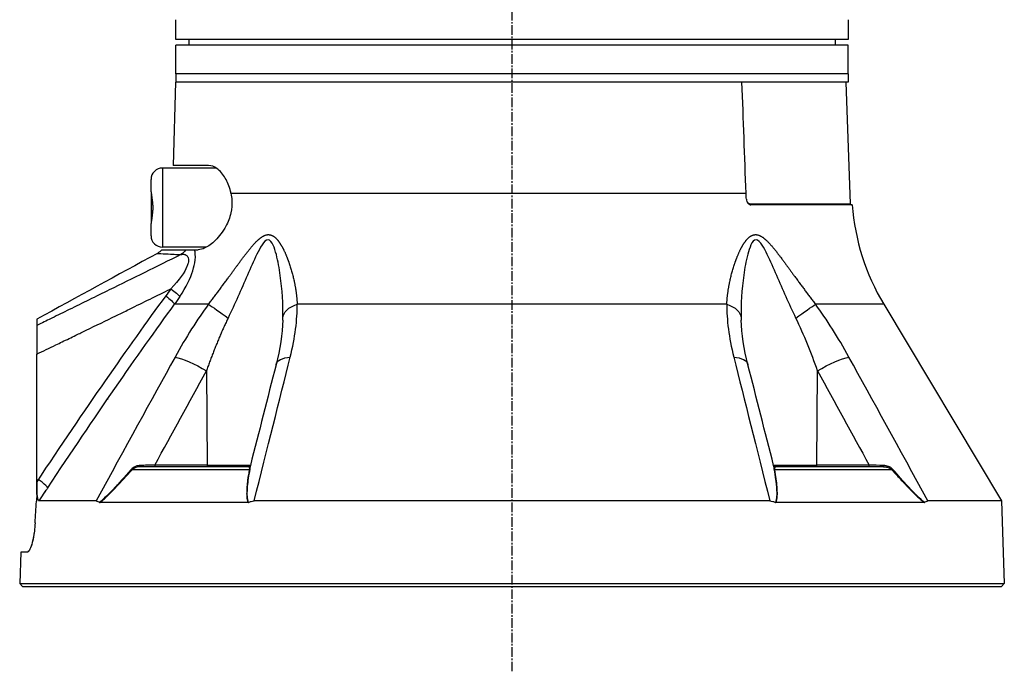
# Model space of a CAD drawing. Header units: millimetres. Extents: x 0 to 4378, y 0 to 2397.
# Tile 3 of 256: x 155 to 328, y 485 to 599. Entities that reach past the tile are written whole.
import ezdxf

# ---------------------------------------------------------------- set-up
doc = ezdxf.new("R2010")
doc.units = ezdxf.units.MM
doc.header["$LTSCALE"] = 0.2
doc.linetypes.add('CENTER2', pattern=[1.125, 0.75, -0.125, 0.125, -0.125])
doc.layers.add('02_Center Line', color=1, linetype='CENTER2')

# ---------------------------------------------------------------- blocks, each defined once
blk = doc.blocks.new('A$Ca70e54de')
for p, q in [((-58.99788131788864, 96.00000000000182), (-58.99788131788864, 99.00000000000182)), ((58.9978813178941, 99.00000000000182), (58.9978813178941, 96.00000000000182)), ((58.9978813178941, 96.00000000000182), (-58.99788131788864, 96.00000000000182)), ((-56.69526961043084, 96.00000000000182), (-56.71272467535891, 95.00000000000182)), ((56.69526961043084, 96.00000000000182), (56.71272467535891, 95.00000000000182)), ((59, 95.00000000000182), (-59, 95.00000000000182)), ((-59, 90.00000000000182), (-59, 95.00000000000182)), ((59, 90.00000000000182), (59, 95.00000000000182)), ((59, 90.00000000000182), (-59, 90.00000000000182)), ((-59, 90.00000000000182), (-59, 88.50000000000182)), ((59, 90.00000000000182), (-59, 90.00000000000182)), ((59, 90.00000000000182), (59, 88.50000000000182)), ((-59.0916507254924, 88.50000000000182), (-59.47396518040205, 73.90000000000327)), ((40.36738951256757, 88.50000000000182), (-59.0916507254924, 88.50000000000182)), ((59, 88.50000000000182), (40.36738951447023, 88.50000000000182)), ((58.62222269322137, 88.50000000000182), (59.36627882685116, 67.19302010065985)), ((-61.35757160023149, 73.45000000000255), (-61.35757160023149, 59.55000000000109)), ((-51.91498121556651, 73.45000000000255), (-61.35757160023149, 73.45000000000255)), ((-53.24380277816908, 73.90000000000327), (-59.47396518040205, 73.90000000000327)), ((-63.35757160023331, 69.29740700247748), (-63.35757160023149, 71.45000000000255)), ((-63.35757160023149, 69.29740700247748), (-63.35757160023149, 63.70259299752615)), ((-49.32365697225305, 69.01392758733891), (41.08654323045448, 69.01392758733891)), ((41.65980048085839, 67.19302010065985), (59.36627882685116, 67.19302010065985)), ((59.70549839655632, 67.00000000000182), (41.89512942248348, 67.00000000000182)), ((-63.35757160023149, 61.55000000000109), (-63.35757160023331, 63.70259299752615)), ((-61.4541282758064, 59.10000000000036), (-57.25031746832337, 59.10000000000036)), ((-53.63645483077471, 59.55000000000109), (-61.35757160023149, 59.55000000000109)), ((-57.25031746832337, 59.10000000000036), (-55.7311166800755, 59.10000000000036)), ((-55.73105290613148, 59.10000000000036), (-55.07557749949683, 59.10000000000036)), ((-53.26389373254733, 49.53608112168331), (-59.22319716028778, 49.53608112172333)), ((37.69948853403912, 49.53608112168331), (-37.69948853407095, 49.53608112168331)), ((65.25560367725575, 49.53608112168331), (53.26389373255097, 49.53608112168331)), ((65.25560367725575, 49.53608112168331), (85.9066057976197, 14.99258666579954)), ((-83.42887954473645, 18.35216030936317), (-83.42893088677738, 40.77397349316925)), ((-58.77755296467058, 40.18198255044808), (-58.77747274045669, 40.18210167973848)), ((58.52970070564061, 40.1226133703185), (58.52964765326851, 40.12271548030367)), ((-53.65089358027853, 37.81226609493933), (-53.48535664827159, 21.29312819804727)), ((53.48535664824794, 21.29312819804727), (53.65089358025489, 37.81226609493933)), ((-71.02883824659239, 32.84434505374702), (-71.02883824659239, 32.83492523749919)), ((-70.72883824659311, 33.28157056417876), (-70.72883824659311, 33.27211003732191)), ((-74.32644903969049, 28.00000000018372), (-74.32145529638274, 28.00000000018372)), ((-74.0288382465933, 28.43996850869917), (-74.0288382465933, 28.43230250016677)), ((-73.82883824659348, 28.73533918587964), (-73.82883824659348, 28.72749287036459)), ((-73.72883824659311, 28.88293441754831), (-73.72883824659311, 28.87500121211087)), ((-46.21265962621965, 21.00000000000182), (-65.2126522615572, 21.00000000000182)), ((-53.48536429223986, 21.29410963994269), (-62.68626785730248, 21.29214691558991)), ((-53.48534690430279, 21.29214691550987), (-45.90464387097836, 21.29214691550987)), ((45.90464387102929, 21.29214691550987), (53.48534690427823, 21.29214691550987)), ((65.21265226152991, 21.00000000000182), (46.21265962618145, 21.00000000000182)), ((62.6862678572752, 21.29214691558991), (53.4853642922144, 21.29410963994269)), ((-46.1154336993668, 20.46418141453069), (-66.68335319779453, 20.46418141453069)), ((66.68335319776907, 20.46418141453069), (46.11543369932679, 20.46418141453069)), ((-83.42887409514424, 16.09905492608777), (-83.42887954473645, 18.35216030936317)), ((-83.42887409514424, 16.09905492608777), (-83.35961085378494, 18.30291883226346)), ((-83.14998852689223, 18.76201752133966), (-83.35489165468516, 18.45290484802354)), ((-81.47883824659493, 17.32792990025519), (-81.47883824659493, 17.32799389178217)), ((-81.47883824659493, 17.28461005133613), (-81.47883824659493, 17.28475604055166)), ((-81.22883824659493, 17.66451155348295), (-81.22883824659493, 17.66458568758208)), ((-80.82883824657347, 18.26935042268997), (-80.82883824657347, 18.26957498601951)), ((-83.42887463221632, 16.27118341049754), (-83.46932631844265, 14.98415968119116)), ((-82.99481480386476, 14.9965000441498), (-81.73949372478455, 16.89132182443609)), ((71.22787999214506, 15.68254883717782), (71.22769782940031, 15.68289944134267)), ((-83.47016230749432, 14.88228261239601), (-83.46353557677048, 14.98373622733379)), ((-73.01517167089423, 14.99258666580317), (-82.99519300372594, 14.99258666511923)), ((-46.33548263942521, 14.69478612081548), (-72.35160561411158, 14.69478612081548)), ((45.26289462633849, 14.99258666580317), (-45.26289462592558, 14.9925866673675)), ((72.35160561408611, 14.69478612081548), (46.33548263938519, 14.69478612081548)), ((85.90660579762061, 14.99258666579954), (73.01517164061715, 14.99258666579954)), ((85.90660579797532, 14.99258666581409), (86.41270871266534, 0.4996954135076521)), ((-86.22109458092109, 5.986806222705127), (-86.41270871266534, 0.4996954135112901)), ((-86.41270871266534, 0.4996954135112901), (-85.93015846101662, 1.818989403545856e-12)), ((-86.41270871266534, 0.4996954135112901), (86.41270871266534, 0.4996954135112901)), ((-85.93015846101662, 1.818989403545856e-12), (85.93015846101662, -1.818989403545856e-12)), ((86.41270871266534, 0.4996954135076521), (85.93015846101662, -1.818989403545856e-12))]:
    blk.add_line(p, q)
for centre, radius, start, end in [((-61.35757160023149, 71.45000000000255), 2.000000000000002, 90, 180), ((59.56615699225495, 67.20000000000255), 0.2000000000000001, 182.000000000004, 270.0000000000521), ((99.5882044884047, 70.06100551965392), 40.00000000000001, 184.3888581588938, 210.8720833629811), ((-61.35757160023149, 61.55000000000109), 2.000000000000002, 180, 270), ((52.23737825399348, 55.72122140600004), 5.000000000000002, 161.232378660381, 161.2568348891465)]:
    blk.add_arc(centre, radius, start, end)
at = {"extrusion": (0, 0, -0.9999999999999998)}
for centre, major_axis, ratio, start_param, end_param in [((68.36710382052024, 70.0509255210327), (-1.432827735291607, 40.01783420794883), 0.6817646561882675, 4.684882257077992, 4.710885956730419), ((-36.56814741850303, 37.68138112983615), (-4.844711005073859, 1.236440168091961), 0.4687791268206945, 6.283170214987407, 7.23021526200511), ((-46.24614998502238, 20.65701769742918), (0.2951491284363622, -0.05373073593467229), 0.6605644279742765, 0.2582544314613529, 0.9958373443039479)]:
    blk.add_ellipse(centre, major_axis=major_axis, ratio=ratio, start_param=start_param, end_param=end_param, dxfattribs=at)
at = {"extrusion": (0, 0, -1)}
for centre, major_axis, ratio, start_param, end_param in [((41.80006334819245, 67.20000000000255), (6.671231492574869e-15, -0.2), 0.7017418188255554, 0.5217441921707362, 1.53588974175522), ((45.36529501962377, 55.72122140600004), (7.298849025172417e-14, 5.000000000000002), 0.8684450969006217, 6.138405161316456, 6.138502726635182), ((-59.52340639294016, 60.85018029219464), (0.03806951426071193, 2.999758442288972), 0.9340632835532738, 2.181850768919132, 2.597153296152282), ((-60.68663713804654, 52.30560269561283), (2.480235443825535, -1.687729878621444), 0.1308235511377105, 4.948035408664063, 5.895303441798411), ((-61.56010725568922, 51.07545045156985), (2.411352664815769, -1.784762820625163), 0.1400622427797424, 4.942659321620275, 5.910605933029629), ((-98.75264978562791, 66.20846790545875), (-45.75208855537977, -9.383181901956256), 0.7959866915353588, 3.813983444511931, 3.853066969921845), ((-49.76096085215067, 46.97046557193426), (-4.053536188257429, 2.927258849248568), 0.01176237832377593, 0.5188713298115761, 1.542361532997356), ((-35.22015836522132, 46.97046557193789), (-4.999473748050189, 0.07254131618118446), 0.5854112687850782, 0.0199408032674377, 1.043431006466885), ((49.76096085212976, 46.97046557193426), (4.053536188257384, 2.92725884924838), 0.01176237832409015, 4.740823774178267, 5.764313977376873), ((-58.24738666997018, 106.6960910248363), (-169.1336206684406, -92.68933907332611), 0.2220571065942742, 4.97588645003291, 4.981824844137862), ((-55.56365506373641, 37.6813815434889), (4.38530399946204, -2.401896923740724), 0.218433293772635, 3.646285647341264, 5.041230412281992), ((55.563654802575, 37.68138112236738), (4.385304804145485, 2.401897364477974), 0.2184332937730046, 4.383547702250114, 5.77849216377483), ((-36.56814741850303, 37.68138112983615), (-4.844711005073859, 1.236440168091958), 0.4687791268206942, 6.282298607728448, 6.283170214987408), ((-65.21265227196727, 21.29999306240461), (-3.088830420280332e-11, -0.299993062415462), 0.003767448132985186, 8.653723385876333e-06, 1.323476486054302), ((-62.57150254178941, 21.30000000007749), (-2.391151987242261e-13, -0.3000000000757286), 0.3826834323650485, 0, 1.544615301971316), ((-53.37058112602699, 21.30000000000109), (-1.006275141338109e-16, -0.30000000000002), 0.3826834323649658, 0, 1.547888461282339), ((-46.21265962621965, 21.30000000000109), (1.756502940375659e-14, -0.2999999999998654), 0.9999929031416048, 4.959733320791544, 6.283185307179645), ((46.21265962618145, 21.30000000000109), (0.07344946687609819, -0.2908695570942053), 0.9999937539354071, 0.2473443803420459, 1.570796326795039), ((53.37058112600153, 21.30000000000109), (-3.343069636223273e-16, -0.3), 0.382683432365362, 4.73529684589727, 6.283185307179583), ((62.57150254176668, 21.30000000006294), (-4.281218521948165e-12, -0.3000000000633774), 0.3826834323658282, 4.73857000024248, 6.283185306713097), ((65.2126522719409, 21.29999306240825), (3.072389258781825e-11, -0.2999930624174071), 0.003767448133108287, 4.959708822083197, 6.283176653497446), ((-66.87237018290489, 20.65701769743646), (0.2236197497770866, -0.1999855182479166), 0.1344646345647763, 0.4552805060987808, 1.192863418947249), ((46.24614998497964, 20.65701769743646), (-0.2951491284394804, -0.05373073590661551), 0.6605644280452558, 5.287347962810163, 6.024930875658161), ((66.87237018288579, 20.65701769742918), (0.2236197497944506, 0.1999855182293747), 0.1344646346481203, 1.94872923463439, 2.686312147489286), ((-84.2223414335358, 18.43069115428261), (-2.500948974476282, 1.656880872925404), 0.1278304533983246, 1.807960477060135, 1.837343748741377), ((-80.91902415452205, 25.69485954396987), (1.77405486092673, 11.65337647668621), 0.1452992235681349, 4.003320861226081, 4.019878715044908), ((-70.32023226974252, 35.6927524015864), (-166.0234753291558, -250.6170606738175), 0.002880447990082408, 4.783917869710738, 4.785571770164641), ((1075.350872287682, -700.4975617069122), (-1234.455022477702, -656.3476469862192), 0.9653511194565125, 1.057223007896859, 1.058864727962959), ((-4.550487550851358, 149.4239640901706), (79.8491725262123, 134.1595571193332), 0.1101017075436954, 3.086416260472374, 3.086718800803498), ((-1.662825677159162, -89.56889201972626), (-11.91721721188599, -378.219669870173), 0.2321113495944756, 1.843580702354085, 1.84359146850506)]:
    blk.add_ellipse(centre, major_axis=major_axis, ratio=ratio, start_param=start_param, end_param=end_param, dxfattribs=at)
at = {"extrusion": (0, 0, -0.9999999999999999)}
for centre, major_axis, ratio, start_param, end_param in [((35.2201583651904, 46.97046557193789), (4.999473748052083, 0.07254131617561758), 0.585411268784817, 5.239754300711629, 6.26324450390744), ((36.56814741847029, 37.68138112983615), (4.844711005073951, 1.236440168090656), 0.4687791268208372, 5.336155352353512, 6.283200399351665), ((36.56814741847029, 37.68138112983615), (4.844711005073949, 1.236440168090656), 0.4687791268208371, 1.509217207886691e-05, 0.0008866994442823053)]:
    blk.add_ellipse(centre, major_axis=major_axis, ratio=ratio, start_param=start_param, end_param=end_param, dxfattribs=at)
at = {"extrusion": (0, 0, -0.9999999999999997)}
blk.add_ellipse((67.61278340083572, 21.52021608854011), major_axis=(-14.7072059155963, 0.2925131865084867), ratio=0.02351572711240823, start_param=4.87577315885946, end_param=5.053497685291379, dxfattribs=at)
for points, knots in [([(-58.99788131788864, 99.00000000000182), (-58.99788131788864, 99.0559607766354), (-58.99796531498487, 99.11269328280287), (-58.99811344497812, 99.16549944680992), (-58.99826157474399, 99.21830553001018), (-58.99847675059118, 99.26864172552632), (-58.99870808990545, 99.31234000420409), (-58.99893943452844, 99.35603928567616), (-58.99919149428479, 99.39430562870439), (-58.99940466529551, 99.42397035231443), (-58.9996178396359, 99.45363553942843), (-58.999796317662, 99.47553683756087), (-58.99989822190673, 99.48784235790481), (-58.99996471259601, 99.49587148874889), (-58.99999999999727, 99.49998670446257), (-58.99999999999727, 99.4999999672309), (-58.99999999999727, 99.4999999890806), (-58.99999999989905, 99.49999999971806), (-58.99999999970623, 99.49999999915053)], [0, 0, 0, 0, 0.107467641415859, 0.107467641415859, 0.107467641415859, 0.21493511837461, 0.21493511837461, 0.21493511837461, 0.322405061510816, 0.322405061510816, 0.322405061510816, 0.42987668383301, 0.42987668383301, 0.42987668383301, 0.499999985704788, 0.499999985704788, 0.499999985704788, 0.5001154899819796, 0.5001154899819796, 0.5001154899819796, 0.5001154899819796]), ([(58.99999999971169, 99.49999999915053), (58.9999998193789, 99.49999947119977), (58.99991584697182, 99.49031855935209), (58.99976788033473, 99.47181557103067), (58.99961975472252, 99.45329270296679), (58.99940458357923, 99.42539766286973), (58.9991732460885, 99.39044042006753), (58.99894190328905, 99.3554823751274), (58.99868984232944, 99.31249762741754), (58.99847666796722, 99.26504554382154), (58.99826349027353, 99.21759271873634), (58.99808500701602, 99.16436799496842), (58.99798309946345, 99.10958938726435), (58.99791660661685, 99.0738473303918), (58.9978813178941, 99.03681389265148), (58.9978813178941, 99.00000000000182)], [0.5001154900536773, 0.5001154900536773, 0.5001154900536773, 0.5001154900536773, 0.607467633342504, 0.607467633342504, 0.607467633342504, 0.714935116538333, 0.714935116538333, 0.714935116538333, 0.82240506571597, 0.82240506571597, 0.82240506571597, 0.929876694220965, 0.929876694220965, 0.929876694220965, 1, 1, 1, 1]), ([(-49.32365697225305, 69.01392758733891), (-49.35010379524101, 69.13707195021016), (-49.37839029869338, 69.25902800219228), (-49.63051690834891, 70.25470446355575), (-49.96306931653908, 71.03755899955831), (-50.7319284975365, 72.3590981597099), (-51.23694116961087, 72.95038489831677), (-52.26148245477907, 73.71483853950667), (-52.77922288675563, 73.89945831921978), (-53.24380277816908, 73.90000000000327)], [-4.497581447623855, -4.497581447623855, -4.497581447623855, -4.497581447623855, -4.459504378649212, -4.459504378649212, -4.182134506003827, -4.182134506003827, -3.861141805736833, -3.861141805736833, -3.549738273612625, -3.549738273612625, -3.549738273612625, -3.549738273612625]), ([(-63.35757160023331, 69.29740700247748), (-63.35777990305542, 69.18466142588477), (-63.33468480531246, 69.02710643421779), (-63.26182115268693, 68.58216630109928), (-63.20690945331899, 68.27590067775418), (-63.12226401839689, 67.64561385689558), (-63.09037201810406, 67.3380993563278), (-63.06134968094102, 66.78765884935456), (-63.05711890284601, 66.55331768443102), (-63.06634963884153, 66.05495588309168), (-63.08218269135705, 65.79474756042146), (-63.14181514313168, 65.16395194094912), (-63.19531963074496, 64.81378187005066), (-63.28876560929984, 64.2492463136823), (-63.32899055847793, 64.02713964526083), (-63.35388732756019, 63.79963464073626), (-63.35766524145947, 63.74748671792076), (-63.35757160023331, 63.70259299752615)], [1.226866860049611, 1.226866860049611, 1.226866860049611, 1.226866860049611, 1.323507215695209, 1.323507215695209, 1.445860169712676, 1.445860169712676, 1.546240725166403, 1.546240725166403, 1.61872455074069, 1.61872455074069, 1.70080073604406, 1.70080073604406, 1.826043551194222, 1.826043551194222, 1.937058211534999, 1.937058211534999, 1.976178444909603, 1.976178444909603, 1.976178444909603, 1.976178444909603]), ([(-49.32365697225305, 69.01392758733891), (-49.2389754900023, 68.61669793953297), (-49.18310130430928, 68.20321364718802), (-49.12416466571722, 67.04709471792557), (-49.18887330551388, 66.3146367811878), (-49.53626394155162, 64.73859887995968), (-49.85034171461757, 63.94050955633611), (-50.74069017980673, 62.27107397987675), (-51.38418572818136, 61.43557622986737), (-52.67367566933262, 60.16070781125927), (-53.30940870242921, 59.69763256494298), (-54.3192653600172, 59.21085132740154), (-54.71924167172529, 59.09997913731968), (-55.07557749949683, 59.10000000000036)], [-3.945015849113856, -3.945015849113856, -3.945015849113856, -3.945015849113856, -3.812381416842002, -3.812381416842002, -3.585477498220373, -3.585477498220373, -3.313626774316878, -3.313626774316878, -2.951008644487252, -2.951008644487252, -2.619444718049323, -2.619444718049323, -2.379641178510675, -2.379641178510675, -2.379641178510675, -2.379641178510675]), ([(41.1340869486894, 67.97382305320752), (41.14108397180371, 67.8457028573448), (41.16627396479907, 67.71937261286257), (41.25129990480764, 67.48054995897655), (41.31130787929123, 67.37094407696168), (41.45029585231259, 67.19650139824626), (41.52575273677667, 67.12976628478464), (41.67208069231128, 67.04409183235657), (41.74017987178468, 67.01882177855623), (41.83773655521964, 67.00241758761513), (41.86651419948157, 66.99999988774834), (41.89512942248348, 67.00000000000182)], [0.03964738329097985, 0.03964738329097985, 0.03964738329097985, 0.03964738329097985, 0.0781729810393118, 0.0781729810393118, 0.1178623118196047, 0.1178623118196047, 0.1537190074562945, 0.1537190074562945, 0.1825701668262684, 0.1825701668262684, 0.1946468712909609, 0.1946468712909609, 0.1946468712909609, 0.1946468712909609]), ([(-40.21779140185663, 47.1013503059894), (-40.17206216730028, 49.57898896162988), (-40.32645713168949, 52.09386931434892), (-40.84073780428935, 55.82628754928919), (-41.05679069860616, 57.06824092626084), (-41.51915879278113, 58.83909390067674), (-41.69741498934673, 59.42105135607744), (-42.15441046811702, 60.41320603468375), (-42.45009118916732, 60.84085682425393), (-43.18516658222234, 60.85548204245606), (-43.55839742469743, 60.4349658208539), (-44.20349555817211, 59.45857231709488), (-44.4964164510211, 58.88973995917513), (-45.36066876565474, 57.11547964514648), (-45.89887805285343, 55.86755224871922), (-47.53784725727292, 52.1180901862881), (-48.65384611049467, 49.58603525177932), (-49.84178917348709, 47.1013503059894)], [0, 0, 0, 0, 0.25, 0.25, 0.375, 0.375, 0.4375, 0.4375, 0.5, 0.5, 0.5625, 0.5625, 0.624999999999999, 0.624999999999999, 0.749999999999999, 0.749999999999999, 1, 1, 1, 1]), ([(49.84178917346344, 47.1013503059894), (48.65721498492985, 49.57898896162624), (47.54835883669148, 52.09386931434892), (45.91695283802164, 55.82628754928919), (45.38127296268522, 57.06824092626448), (44.52221485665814, 58.83909390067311), (44.22443260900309, 59.42105135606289), (43.57640142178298, 60.41320603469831), (43.20618609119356, 60.84085682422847), (42.46854294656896, 60.85548204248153), (42.16849955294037, 60.43496582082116), (41.71086886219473, 59.45857231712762), (41.53420056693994, 58.88973995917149), (41.0657066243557, 57.11547964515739), (40.84745103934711, 55.8675522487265), (40.3277827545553, 52.11809018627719), (40.17193211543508, 49.58603525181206), (40.21779140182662, 47.1013503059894)], [0, 0, 0, 0, 0.250000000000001, 0.250000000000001, 0.375000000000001, 0.375000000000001, 0.437500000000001, 0.437500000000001, 0.500000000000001, 0.500000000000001, 0.562500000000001, 0.562500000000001, 0.625, 0.625, 0.750000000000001, 0.750000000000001, 1, 1, 1, 1]), ([(-58.30714185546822, 50.86597543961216), (-57.17154412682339, 52.58715699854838), (-56.4387502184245, 54.12685932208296), (-56.0204089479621, 55.42788766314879), (-55.81123831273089, 56.07840183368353), (-55.67390703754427, 56.62446165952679), (-55.60569862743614, 57.31789116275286), (-55.53749021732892, 58.01132066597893), (-55.58795135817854, 58.64659572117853), (-55.73105294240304, 59.10000000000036)], [0, 0, 0, 0, 0.5, 0.5, 0.5, 0.75, 0.75, 0.75, 1, 1, 1, 1]), ([(-58.10472569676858, 58.26571478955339), (-62.40498413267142, 56.13283995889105), (-66.59834659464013, 54.06057669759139), (-70.68311162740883, 52.05000818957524), (-73.0623685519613, 50.87891046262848), (-75.4047848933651, 49.72874357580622), (-77.7100183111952, 48.59971959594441), (-78.73617733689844, 48.09714222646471), (-79.75496819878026, 47.59875376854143), (-80.76636126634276, 47.10457249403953), (-80.91984649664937, 47.02957739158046), (-81.07317028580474, 46.95462506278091), (-81.2263419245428, 46.87963488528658), (-81.62809018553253, 46.68294590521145), (-82.02851364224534, 46.48820591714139), (-82.42782516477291, 46.29331563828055)], [0, 0, 0, 0, 0.5039546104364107, 0.5039546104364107, 0.5039546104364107, 0.7974935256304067, 0.7974935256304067, 0.7974935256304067, 0.9281603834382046, 0.9281603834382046, 0.9281603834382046, 0.9479898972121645, 0.9479898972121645, 0.9479898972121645, 1, 1, 1, 1]), ([(-62.24514397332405, 58.47133172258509), (-62.24426314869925, 58.47181501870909), (-61.89677616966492, 58.44852699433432), (-61.21213423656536, 58.40880540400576), (-60.87763127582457, 58.38939819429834), (-60.46421544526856, 58.36499954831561), (-59.96754446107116, 58.33766815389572), (-59.95625959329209, 58.3370471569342), (-59.94492971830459, 58.33642466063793), (-59.93355498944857, 58.33580074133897), (-59.55226635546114, 58.3148865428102), (-59.11543962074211, 58.28765212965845), (-58.62933873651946, 58.2768342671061)], [0.5000316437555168, 0.5000316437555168, 0.5000316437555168, 0.5000316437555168, 0.7671377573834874, 0.7671377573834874, 0.7671377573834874, 0.8976406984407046, 0.8976406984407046, 0.8976406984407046, 0.9006058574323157, 0.9006058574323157, 0.9006058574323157, 1, 1, 1, 1]), ([(-58.10472569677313, 58.26571478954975), (-57.9798192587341, 58.29010919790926), (-57.86517972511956, 58.30183761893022), (-57.65820162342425, 58.3049115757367), (-57.59058088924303, 58.30133267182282), (-57.27600137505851, 58.23689834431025), (-57.12659246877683, 58.15575161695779), (-56.84951246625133, 57.80342198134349), (-56.78167470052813, 57.55384216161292), (-56.79417299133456, 57.09152009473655), (-56.81742807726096, 56.92277821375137), (-56.88223459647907, 56.65042508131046), (-56.90882508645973, 56.55643208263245), (-56.97220394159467, 56.36244968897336), (-57.02567830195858, 56.22162113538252), (-57.45597740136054, 55.16844764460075), (-58.38229741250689, 53.81745578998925), (-59.8928800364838, 52.22707185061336)], [0, 0, 0, 0, 0.0624999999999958, 0.0624999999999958, 0.124999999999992, 0.124999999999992, 0.249999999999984, 0.249999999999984, 0.374999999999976, 0.374999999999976, 0.437499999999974, 0.437499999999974, 0.468749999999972, 0.468749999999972, 0.499999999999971, 0.499999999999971, 1, 1, 1, 1]), ([(-83.42889715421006, 40.77397225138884), (-82.3116441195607, 41.31245749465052), (-81.19410259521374, 41.8502771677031), (-80.07700785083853, 42.38911604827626), (-79.69816109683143, 42.57185557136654), (-79.31936022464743, 42.75469749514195), (-78.94060555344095, 42.93764105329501), (-78.14692762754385, 43.32099807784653), (-77.3534443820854, 43.70479092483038), (-76.56014569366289, 44.08899539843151), (-75.95572867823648, 44.38172211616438), (-75.35141879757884, 44.67468778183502), (-74.74721249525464, 44.96788342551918), (-73.00848410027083, 45.81161443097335), (-71.27060736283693, 46.65724520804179), (-69.53349871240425, 47.50457371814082), (-68.87620061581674, 47.82519120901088), (-68.219011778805, 48.14605059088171), (-67.56192893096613, 48.46714410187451), (-65.16827737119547, 49.63683828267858), (-62.77602172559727, 50.80962300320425), (-60.38498407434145, 51.98507995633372), (-60.22095147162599, 52.06571995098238), (-60.05692451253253, 52.14637260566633), (-59.89294017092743, 52.22704226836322)], [0, 0, 0, 0, 0.1421652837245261, 0.1421652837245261, 0.1421652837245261, 0.190378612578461, 0.190378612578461, 0.190378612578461, 0.2914093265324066, 0.2914093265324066, 0.2914093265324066, 0.368384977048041, 0.368384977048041, 0.368384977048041, 0.5898983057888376, 0.5898983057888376, 0.5898983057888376, 0.673715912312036, 0.673715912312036, 0.673715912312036, 0.979050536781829, 0.979050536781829, 0.979050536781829, 0.9999974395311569, 0.9999974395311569, 0.9999974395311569, 0.9999974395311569]), ([(-83.42889948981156, 46.90031270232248), (-83.42889951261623, 46.90031268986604), (-83.42889953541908, 46.90031165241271), (-83.42889955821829, 46.90030959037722), (-83.42890267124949, 46.90002804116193), (-83.4289057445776, 46.88063340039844), (-83.42890877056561, 46.84328919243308), (-83.42891181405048, 46.80572905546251), (-83.42891480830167, 46.75001255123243), (-83.42891776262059, 46.67749663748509), (-83.42891779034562, 46.67681612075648), (-83.42891781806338, 46.67613412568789), (-83.42891784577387, 46.67545065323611), (-83.42892076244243, 46.60351259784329), (-83.42892361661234, 46.50636677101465), (-83.42892648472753, 46.41498937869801), (-83.42892654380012, 46.41310733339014), (-83.4289266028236, 46.411228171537), (-83.42892666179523, 46.40935213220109), (-83.42892949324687, 46.3192769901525), (-83.42893228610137, 46.20948323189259), (-83.42893436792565, 45.8210294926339)], [0.499087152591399, 0.499087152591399, 0.499087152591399, 0.499087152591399, 0.5, 0.5, 0.5, 0.6246396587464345, 0.6246396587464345, 0.6246396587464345, 0.75, 0.75, 0.75, 0.7511764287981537, 0.7511764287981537, 0.7511764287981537, 0.875, 0.875, 0.875, 0.877550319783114, 0.877550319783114, 0.877550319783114, 1, 1, 1, 1]), ([(-83.42893436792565, 45.82102949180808), (-83.42893520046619, 45.66559109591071), (-83.42893575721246, 45.41733119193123), (-83.42893631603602, 44.77031784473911), (-83.42893629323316, 44.36192014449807), (-83.42893560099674, 43.44018444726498), (-83.42893495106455, 42.93084888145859), (-83.42893322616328, 41.87742706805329), (-83.4289321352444, 41.3229716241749), (-83.42889715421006, 40.77397225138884)], [-0.6621411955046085, -0.6621411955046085, -0.6621411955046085, -0.6621411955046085, -0.500004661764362, -0.500004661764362, -0.330185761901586, -0.330185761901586, -0.1648010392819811, -0.1648010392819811, -7.303728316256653e-06, -7.303728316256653e-06, -7.303728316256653e-06, -7.303728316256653e-06]), ([(-65.21374811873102, 21.22655100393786), (-65.51414538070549, 21.21941077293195), (-65.76293809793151, 21.17579341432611), (-66.07475576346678, 21.05349668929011), (-66.38657342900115, 20.93119996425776), (-66.63301649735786, 20.76373177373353), (-66.81484775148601, 20.55527606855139)], [0, 0, 0, 0, 0.5, 0.5, 0.5, 1, 1, 1, 1]), ([(-62.68626823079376, 21.2921469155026), (-62.80536151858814, 21.28878362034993), (-62.96461826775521, 21.283883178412), (-63.37402608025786, 21.27254198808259), (-63.65932846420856, 21.26535034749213), (-64.45847859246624, 21.24449980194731), (-64.89771297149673, 21.23406756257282), (-65.21374811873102, 21.22655100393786)], [0, 0, 0, 0, 0.249999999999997, 0.249999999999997, 0.499999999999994, 0.499999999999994, 0.9999999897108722, 0.9999999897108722, 0.9999999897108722, 0.9999999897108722]), ([(-46.21265962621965, 21.00000000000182), (-46.21163934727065, 21.00000000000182), (-46.18730065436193, 20.99241500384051), (-46.16970848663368, 20.9654997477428), (-46.16091240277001, 20.95204211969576), (-46.15302286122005, 20.93614381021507), (-46.14626920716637, 20.920105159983), (-46.13951555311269, 20.90406650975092), (-46.13688644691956, 20.89842185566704), (-46.12978470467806, 20.87331246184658), (-46.10137773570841, 20.77287488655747), (-46.09574509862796, 20.62295855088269), (-46.1154336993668, 20.46418141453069)], [0, 0, 0, 0, 0.250000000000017, 0.250000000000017, 0.250000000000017, 0.375000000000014, 0.375000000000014, 0.375000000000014, 0.500000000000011, 0.500000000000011, 0.500000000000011, 1, 1, 1, 1]), ([(-45.96985338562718, 20.55527606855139), (-45.93111392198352, 20.76284622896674), (-45.9185848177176, 20.94457891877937), (-45.91747518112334, 21.05230878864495), (-45.91638779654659, 21.15787830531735), (-45.92441206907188, 21.21696887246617), (-45.92195599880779, 21.22605598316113)], [0, 0, 0, 0, 0.5, 0.5, 0.5, 0.9899732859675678, 0.9899732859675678, 0.9899732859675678, 0.9899732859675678]), ([(45.92195585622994, 21.22607290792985), (45.92438150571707, 21.2176151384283), (45.91611459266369, 21.17332114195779), (45.91727051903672, 21.05349668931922), (45.91845029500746, 20.93119996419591), (45.93094864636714, 20.76373177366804), (45.96985338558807, 20.55527606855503)], [0.0101076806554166, 0.0101076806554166, 0.0101076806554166, 0.0101076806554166, 0.5, 0.5, 0.5, 1, 1, 1, 1]), ([(65.21265228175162, 21.00000000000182), (65.22473189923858, 21.00000000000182), (65.47494140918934, 20.99241500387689), (65.63921300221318, 20.96549974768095), (65.72134879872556, 20.95204211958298), (65.7935190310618, 20.936143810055), (65.8559054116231, 20.92010515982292), (65.9182917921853, 20.90406650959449), (65.93967929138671, 20.89842185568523), (66.01414535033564, 20.87331246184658), (66.31200958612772, 20.77287488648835), (66.53498361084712, 20.62295855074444), (66.68335319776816, 20.46418141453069)], [0, 0, 0, 0, 0.250000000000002, 0.250000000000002, 0.250000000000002, 0.375000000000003, 0.375000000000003, 0.375000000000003, 0.500000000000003, 0.500000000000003, 0.500000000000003, 1, 1, 1, 1]), ([(66.81484775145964, 20.55527606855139), (66.63378892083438, 20.76284622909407), (66.35142247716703, 20.94457891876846), (66.07823244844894, 21.05230878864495), (65.80504241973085, 21.16003865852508), (65.51595243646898, 21.21936784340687), (65.21374811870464, 21.22655100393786)], [0, 0, 0, 0, 0.5, 0.5, 0.5, 1, 1, 1, 1]), ([(-66.81484775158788, 20.55527606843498), (-67.36543423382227, 19.92406830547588), (-67.89389006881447, 19.32734981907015), (-68.40095011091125, 18.76592805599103), (-68.65448013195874, 18.48521717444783), (-68.90265294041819, 18.21334998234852), (-69.14539227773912, 17.9504133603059), (-69.2701894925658, 17.81523231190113), (-69.40409780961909, 17.67101108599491), (-69.53749700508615, 17.52790569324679), (-69.66356860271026, 17.39266105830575), (-69.78930533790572, 17.25830189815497), (-69.9063374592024, 17.13345860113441), (-70.3002842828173, 16.71321824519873), (-70.61139895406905, 16.38398536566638), (-70.94811710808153, 16.04769096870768), (-71.02315048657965, 15.9727520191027), (-71.09944521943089, 15.89734363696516), (-71.17826424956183, 15.82054901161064), (-71.61078984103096, 15.3991324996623), (-72.0212026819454, 15.03152935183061), (-72.40163089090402, 14.71445221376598)], [0, 0, 0, 0, 0.25, 0.25, 0.25, 0.375, 0.375, 0.375, 0.4392650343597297, 0.4392650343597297, 0.4392650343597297, 0.5, 0.5, 0.5, 0.7044425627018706, 0.7044425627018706, 0.7044425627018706, 0.75, 0.75, 0.75, 0.9999999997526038, 0.9999999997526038, 0.9999999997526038, 0.9999999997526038]), ([(-72.35160624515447, 14.69478796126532), (-72.14224867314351, 14.8646131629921), (-71.92717301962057, 15.04757667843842), (-71.70656828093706, 15.24372731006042), (-71.59626578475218, 15.34180273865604), (-71.48458413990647, 15.44317851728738), (-71.37152156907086, 15.54783719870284), (-71.25845899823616, 15.65249588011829), (-71.11526642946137, 15.7880913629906), (-71.02817569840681, 15.87163857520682), (-70.98705311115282, 15.91108798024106), (-70.94472987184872, 15.95194654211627), (-70.90120410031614, 15.99418742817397), (-70.7603693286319, 16.13086474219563), (-70.60700834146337, 16.28249907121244), (-70.4412241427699, 16.44884986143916), (-70.22420341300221, 16.66661229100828), (-69.96003807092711, 16.93654669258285), (-69.72647083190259, 17.17831982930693), (-69.6372292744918, 17.27069670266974), (-69.54727331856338, 17.36425685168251), (-69.45662212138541, 17.45893192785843), (-68.59824685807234, 18.3554092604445), (-67.67234455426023, 19.35759727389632), (-66.68335319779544, 20.46418141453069)], [1.43745142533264e-07, 1.43745142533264e-07, 1.43745142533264e-07, 1.43745142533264e-07, 0.125, 0.125, 0.125, 0.1875, 0.1875, 0.1875, 0.25, 0.25, 0.25, 0.2795113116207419, 0.2795113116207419, 0.2795113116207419, 0.375, 0.375, 0.375, 0.5, 0.5, 0.5, 0.547760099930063, 0.547760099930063, 0.547760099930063, 1, 1, 1, 1]), ([(-46.1154336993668, 20.46418141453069), (-46.23259495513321, 19.82353769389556), (-46.32705237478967, 19.21942938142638), (-46.39930343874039, 18.65178264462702), (-46.43542897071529, 18.36795927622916), (-46.46600435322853, 18.09325299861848), (-46.49110771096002, 17.82767472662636), (-46.50292147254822, 17.70269230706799), (-46.51352283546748, 17.57972223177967), (-46.52292281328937, 17.45879453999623), (-46.5235099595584, 17.45124109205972), (-46.52409241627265, 17.44369524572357), (-46.52467013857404, 17.43615704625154), (-46.53449696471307, 17.30793527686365), (-46.54166249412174, 17.20462982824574), (-46.55008769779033, 17.05834619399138), (-46.57418899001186, 16.63988454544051), (-46.57952452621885, 16.29377229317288), (-46.56727959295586, 15.99477392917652), (-46.56240244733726, 15.87568315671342), (-46.55534206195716, 15.76369021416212), (-46.54520370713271, 15.65758128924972), (-46.52740746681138, 15.47132425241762), (-46.50849661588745, 15.33400732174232), (-46.47545454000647, 15.17646198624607), (-46.44241250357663, 15.01891683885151), (-46.39587694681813, 14.85835618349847), (-46.33548351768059, 14.69478796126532)], [0, 0, 0, 0, 0.250000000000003, 0.250000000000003, 0.250000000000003, 0.375000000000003, 0.375000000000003, 0.375000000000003, 0.4338256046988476, 0.4338256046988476, 0.4338256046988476, 0.437500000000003, 0.437500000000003, 0.437500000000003, 0.500000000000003, 0.500000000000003, 0.500000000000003, 0.6787886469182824, 0.6787886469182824, 0.6787886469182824, 0.750000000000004, 0.750000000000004, 0.750000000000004, 0.875000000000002, 0.875000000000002, 0.875000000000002, 0.9999998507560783, 0.9999998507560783, 0.9999998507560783, 0.9999998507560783]), ([(-46.25602205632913, 14.71446385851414), (-46.36703289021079, 15.03390638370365), (-46.43287052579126, 15.40662396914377), (-46.45518820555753, 15.83592443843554), (-46.45904629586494, 15.91013824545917), (-46.46135443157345, 15.9800205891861), (-46.46285757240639, 16.04830002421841), (-46.46570205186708, 16.17750910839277), (-46.46510322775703, 16.30134020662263), (-46.46227062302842, 16.43965088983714), (-46.4579411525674, 16.65105067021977), (-46.44734051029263, 16.8864797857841), (-46.43063487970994, 17.14458550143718), (-46.42248074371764, 17.27056871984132), (-46.41280494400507, 17.3979181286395), (-46.40183668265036, 17.52655594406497), (-46.32292087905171, 18.45209521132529), (-46.17616813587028, 19.44982364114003), (-45.96985338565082, 20.5552760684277)], [3.037985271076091e-06, 3.037985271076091e-06, 3.037985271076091e-06, 3.037985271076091e-06, 0.249999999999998, 0.249999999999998, 0.249999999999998, 0.2932173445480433, 0.2932173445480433, 0.2932173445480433, 0.374999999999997, 0.374999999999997, 0.374999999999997, 0.499999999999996, 0.499999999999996, 0.499999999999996, 0.5610133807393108, 0.5610133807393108, 0.5610133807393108, 1, 1, 1, 1]), ([(45.96985338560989, 20.55527606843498), (46.08765805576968, 19.92406837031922), (46.18629090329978, 19.32734993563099), (46.26268082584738, 18.76592820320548), (46.3008757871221, 18.48521733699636), (46.33356372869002, 18.21335015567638), (46.36072793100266, 17.95041353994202), (46.37469360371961, 17.81523244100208), (46.38832177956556, 17.67101114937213), (46.4004963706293, 17.52790569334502), (46.41200220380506, 17.39266110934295), (46.42219660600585, 17.25830200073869), (46.43063434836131, 17.1334587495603), (46.45903700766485, 16.71321833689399), (46.47170293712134, 16.38398541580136), (46.46364276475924, 16.04769096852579), (46.46184665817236, 15.97275204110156), (46.45913408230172, 15.89734368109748), (46.45494239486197, 15.82054907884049), (46.43194045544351, 15.39913769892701), (46.36621040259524, 15.03153837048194), (46.25602205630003, 14.71446385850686)], [0, 0, 0, 0, 0.249999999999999, 0.249999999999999, 0.249999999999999, 0.374999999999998, 0.374999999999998, 0.374999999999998, 0.4392650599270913, 0.4392650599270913, 0.4392650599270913, 0.499999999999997, 0.499999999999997, 0.499999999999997, 0.7044425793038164, 0.7044425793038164, 0.7044425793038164, 0.749999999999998, 0.749999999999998, 0.749999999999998, 0.9999969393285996, 0.9999969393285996, 0.9999969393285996, 0.9999969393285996]), ([(46.33548351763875, 14.69478796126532), (46.39818717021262, 14.86461316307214), (46.44851298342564, 15.04757667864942), (46.48647937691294, 15.24372731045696), (46.50546259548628, 15.34180273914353), (46.52135777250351, 15.44317851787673), (46.53415588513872, 15.54783719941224), (46.54695399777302, 15.65249588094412), (46.55815844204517, 15.78809136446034), (46.56314900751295, 15.87163857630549), (46.56550545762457, 15.91108798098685), (46.56749180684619, 15.95194654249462), (46.56916012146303, 15.99418742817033), (46.57455822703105, 16.13086474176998), (46.57575348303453, 16.28249907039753), (46.5732004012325, 16.44884986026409), (46.56985827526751, 16.66661228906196), (46.55804344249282, 16.93654668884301), (46.54250702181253, 17.17831982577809), (46.53657085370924, 17.2706967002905), (46.52986018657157, 17.36425685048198), (46.52244991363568, 17.45893192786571), (46.45228211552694, 18.35540926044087), (46.31780640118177, 19.3575972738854), (46.11543369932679, 20.46418141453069)], [1.437453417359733e-07, 1.437453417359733e-07, 1.437453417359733e-07, 1.437453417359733e-07, 0.125000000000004, 0.125000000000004, 0.125000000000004, 0.187500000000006, 0.187500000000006, 0.187500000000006, 0.250000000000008, 0.250000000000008, 0.250000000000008, 0.2795113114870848, 0.2795113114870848, 0.2795113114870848, 0.375000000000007, 0.375000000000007, 0.375000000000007, 0.500000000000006, 0.500000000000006, 0.500000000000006, 0.5477601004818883, 0.5477601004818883, 0.5477601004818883, 1, 1, 1, 1]), ([(66.68335319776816, 20.46418141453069), (67.25591777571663, 19.82353791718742), (67.80581052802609, 19.21942974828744), (68.33247828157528, 18.65178307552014), (68.59581215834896, 18.36795973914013), (68.85334139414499, 18.09325347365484), (69.1050165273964, 17.82767519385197), (69.22345620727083, 17.70269261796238), (69.34060974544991, 17.57972238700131), (69.4564437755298, 17.45879453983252), (69.46367891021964, 17.45124123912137), (69.47090926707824, 17.44369553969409), (69.47813482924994, 17.43615748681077), (69.60104116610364, 17.30793570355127), (69.70052108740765, 17.20463024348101), (69.84244160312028, 17.05834657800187), (70.24842211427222, 16.63988475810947), (70.59336583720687, 16.29377238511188), (70.90168544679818, 15.99477392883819), (71.0244887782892, 15.87568320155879), (71.1414634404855, 15.76369029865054), (71.25437717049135, 15.65758140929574), (71.45257903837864, 15.47132434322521), (71.60226722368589, 15.33400736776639), (71.78100459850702, 15.17646201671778), (71.95974175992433, 15.01891685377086), (72.14996215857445, 14.85835618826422), (72.3516062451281, 14.69478796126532)], [0, 0, 0, 0, 0.250000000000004, 0.250000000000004, 0.250000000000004, 0.375000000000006, 0.375000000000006, 0.375000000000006, 0.433825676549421, 0.433825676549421, 0.433825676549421, 0.437500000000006, 0.437500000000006, 0.437500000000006, 0.500000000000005, 0.500000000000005, 0.500000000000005, 0.6787886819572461, 0.6787886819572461, 0.6787886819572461, 0.750000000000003, 0.750000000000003, 0.750000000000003, 0.875000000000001, 0.875000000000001, 0.875000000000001, 0.9999998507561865, 0.9999998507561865, 0.9999998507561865, 0.9999998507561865]), ([(72.4016308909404, 14.71445221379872), (72.01836204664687, 15.03389732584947), (71.60293179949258, 15.40661875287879), (71.16329392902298, 15.83592443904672), (71.08729400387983, 15.91013824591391), (71.01682416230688, 15.98002058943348), (70.94867005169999, 16.04830002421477), (70.81969812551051, 16.1775091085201), (70.69904108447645, 16.30134020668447), (70.5655163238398, 16.43965089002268), (70.36143154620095, 16.65105067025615), (70.13817698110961, 16.88647978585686), (69.8943623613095, 17.1445855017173), (69.77535472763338, 17.27056872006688), (69.65592218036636, 17.39791812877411), (69.53599284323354, 17.52655594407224), (68.67311041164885, 18.45209521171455), (67.77910578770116, 19.4498236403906), (66.81484775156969, 20.5552760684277)], [2.455419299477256e-10, 2.455419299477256e-10, 2.455419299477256e-10, 2.455419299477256e-10, 0.250000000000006, 0.250000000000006, 0.250000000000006, 0.2932173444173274, 0.2932173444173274, 0.2932173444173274, 0.375000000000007, 0.375000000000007, 0.375000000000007, 0.500000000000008, 0.500000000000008, 0.500000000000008, 0.5610133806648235, 0.5610133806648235, 0.5610133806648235, 1, 1, 1, 1]), ([(-82.99481480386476, 14.9965000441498), (-83.0334114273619, 14.99902532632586), (-83.07255727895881, 15.02425734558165), (-83.15073417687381, 15.1397080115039), (-83.18813624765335, 15.24203322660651), (-83.26362592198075, 15.54244880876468), (-83.29466197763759, 15.76817941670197), (-83.34039835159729, 16.2641966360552), (-83.35460300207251, 16.53538241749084), (-83.37654186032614, 17.29998971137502), (-83.37248171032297, 17.8142714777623), (-83.35926522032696, 18.30267249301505)], [1.055933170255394, 1.055933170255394, 1.055933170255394, 1.055933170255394, 1.099932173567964, 1.099932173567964, 1.15301570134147, 1.15301570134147, 1.23739034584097, 1.23739034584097, 1.321764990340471, 1.321764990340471, 1.465056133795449, 1.465056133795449, 1.465056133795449, 1.465056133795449]), ([(-81.4660235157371, 17.30555111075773), (-81.55913361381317, 17.47946423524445), (-81.93651840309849, 17.84228031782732), (-82.47976081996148, 18.26542841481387), (-82.68970998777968, 18.42896422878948), (-82.91902342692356, 18.59840033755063), (-83.14998853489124, 18.76201752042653)], [0, 0, 0, 0, 0.7212539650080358, 0.7212539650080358, 0.7212539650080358, 1, 1, 1, 1]), ([(-73.0151716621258, 14.99258697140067), (-72.90875300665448, 14.99258699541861), (-72.80330061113, 14.96795180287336), (-72.59672711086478, 14.87276167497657), (-72.49704565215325, 14.80282850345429), (-72.40163089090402, 14.71445221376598)], [-0.1213984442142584, -0.1213984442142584, -0.1213984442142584, -0.1213984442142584, -0.06074723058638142, -0.06074723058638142, -2.43663601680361e-05, -2.43663601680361e-05, -2.43663601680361e-05, -2.43663601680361e-05]), ([(-72.40163089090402, 14.71445221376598), (-72.39438227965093, 14.70769032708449), (-72.38662248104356, 14.70290065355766), (-72.36980494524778, 14.69628849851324), (-72.36070678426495, 14.69479823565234), (-72.35160552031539, 14.69478929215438)], [-0.009683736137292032, -0.009683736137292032, -0.009683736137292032, -0.009683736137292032, -0.005063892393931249, -0.005063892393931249, -9.827162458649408e-07, -9.827162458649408e-07, -9.827162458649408e-07, -9.827162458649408e-07]), ([(-46.3354825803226, 14.69478929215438), (-46.32127201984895, 14.69479823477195), (-46.30696099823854, 14.69628820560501), (-46.28023828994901, 14.70289961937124), (-46.26778659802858, 14.70768959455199), (-46.2560180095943, 14.71445221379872)], [-0.009677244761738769, -0.009677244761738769, -0.009677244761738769, -0.009677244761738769, -0.004619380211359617, -0.004619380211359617, -3.186487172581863e-06, -3.186487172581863e-06, -3.186487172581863e-06, -3.186487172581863e-06]), ([(-46.2560180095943, 14.71445221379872), (-46.101279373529, 14.80262277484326), (-45.94002889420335, 14.87243925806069), (-45.60572832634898, 14.96783758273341), (-45.43496014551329, 14.9925869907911), (-45.26289462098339, 14.99258697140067)], [-0.1212578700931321, -0.1212578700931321, -0.1212578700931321, -0.1212578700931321, -0.06073354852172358, -0.06073354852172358, -1.219072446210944e-08, -1.219072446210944e-08, -1.219072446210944e-08, -1.219072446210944e-08]), ([(45.26289462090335, 14.99258697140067), (45.43456228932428, 14.99258699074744), (45.60494176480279, 14.96795179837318), (45.9392831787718, 14.8727616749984), (46.10092094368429, 14.80282850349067), (46.25601800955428, 14.71445221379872)], [-0.1213984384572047, -0.1213984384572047, -0.1213984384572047, -0.1213984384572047, -0.06074723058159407, -0.06074723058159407, -2.43663605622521e-05, -2.43663605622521e-05, -2.43663605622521e-05, -2.43663605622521e-05]), ([(46.25601800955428, 14.71445221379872), (46.26778532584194, 14.70769032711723), (46.28023560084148, 14.70290065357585), (46.30695818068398, 14.69628849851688), (46.32127062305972, 14.69479823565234), (46.33548258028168, 14.69478929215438)], [-0.009683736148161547, -0.009683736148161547, -0.009683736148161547, -0.009683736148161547, -0.005063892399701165, -0.005063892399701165, -9.827163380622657e-07, -9.827163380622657e-07, -9.827163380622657e-07, -9.827163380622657e-07]), ([(72.35160552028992, 14.69478929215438), (72.36070588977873, 14.69479823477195), (72.36980315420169, 14.69628820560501), (72.38662080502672, 14.70289961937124), (72.39438149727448, 14.70768959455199), (72.4016308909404, 14.71445221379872)], [-0.009677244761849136, -0.009677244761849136, -0.009677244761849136, -0.009677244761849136, -0.004619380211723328, -0.004619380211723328, -3.186487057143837e-06, -3.186487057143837e-06, -3.186487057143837e-06, -3.186487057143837e-06]), ([(72.4016308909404, 14.71445221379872), (72.49682518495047, 14.80262277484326), (72.59626724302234, 14.87243925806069), (72.802813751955, 14.96783758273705), (72.90850635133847, 14.9925869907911), (73.0151716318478, 14.99258697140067)], [-0.1212578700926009, -0.1212578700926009, -0.1212578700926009, -0.1212578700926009, -0.06073354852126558, -0.06073354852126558, -1.218595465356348e-08, -1.218595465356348e-08, -1.218595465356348e-08, -1.218595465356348e-08]), ([(-83.70249191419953, 11.14143712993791), (-83.7320149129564, 10.64082594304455), (-83.77778554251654, 10.14889724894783), (-83.92319644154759, 9.002407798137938), (-84.03744809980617, 8.3812815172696), (-84.31159741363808, 7.252236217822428), (-84.46757325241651, 6.808089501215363), (-84.84771839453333, 6.027604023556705), (-85.00985825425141, 6.029114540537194), (-85.21775065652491, 6.021853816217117), (-85.35369229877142, 6.017105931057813), (-85.75468600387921, 6.003100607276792), (-85.95602253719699, 5.996068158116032), (-86.13171835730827, 5.989930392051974), (-86.17003615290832, 5.988591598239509), (-86.21188310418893, 5.9871290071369), (-86.22109456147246, 5.98680677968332), (-86.22109458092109, 5.986806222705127)], [1.000000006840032e-06, 1.000000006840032e-06, 1.000000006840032e-06, 1.000000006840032e-06, 0.151148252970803, 0.151148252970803, 0.3715932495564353, 0.3715932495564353, 0.6264728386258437, 0.6264728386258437, 1.04556403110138, 1.04556403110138, 2.146952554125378, 2.146952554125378, 4.688352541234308, 4.688352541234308, 5.791914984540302, 5.791914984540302, 6.659673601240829, 6.659673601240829, 6.659673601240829, 6.659673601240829]), ([(-83.86092887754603, 9.499999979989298), (-83.86242898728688, 9.488989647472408), (-83.86393670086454, 9.477993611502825), (-83.95793802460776, 8.796747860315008), (-84.07709011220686, 8.189323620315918), (-84.3373287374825, 7.18582872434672), (-84.47751604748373, 6.785695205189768), (-84.85205347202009, 6.022133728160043), (-85.01404857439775, 6.028968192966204), (-85.22101472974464, 6.021739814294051), (-85.3524418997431, 6.0171496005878), (-85.73697466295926, 6.003719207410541), (-85.93294576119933, 5.996874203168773), (-86.11544899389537, 5.990498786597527), (-86.15792601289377, 5.98901473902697), (-86.2090716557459, 5.987227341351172), (-86.22108128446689, 5.986807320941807), (-86.22109456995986, 5.986806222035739)], [-1.654847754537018, -1.654847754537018, -1.654847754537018, -1.654847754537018, -1.653740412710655, -1.653740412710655, -1.586153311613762, -1.586153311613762, -1.520058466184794, -1.520058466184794, -1.405944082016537, -1.405944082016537, -1.138062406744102, -1.138062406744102, -0.5305184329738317, -0.5305184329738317, -0.2489680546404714, -0.2489680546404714, -1.000000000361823e-06, -1.000000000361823e-06, -1.000000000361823e-06, -1.000000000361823e-06])]:
    blk.add_open_spline(points, degree=3, knots=knots)
for points in [[(41.08654323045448, 69.01392758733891), (40.84731544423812, 75.50930372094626), (40.60760175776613, 82.00466143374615), (40.36738951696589, 88.50000000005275)], [(41.65980048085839, 67.19302010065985), (41.55314650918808, 67.19302010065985), (41.44918798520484, 67.2398662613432), (41.35894528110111, 67.31923172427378)], [(-61.45412828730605, 59.10000000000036), (-61.67874536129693, 58.84903337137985), (-61.94994944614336, 58.63349145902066), (-62.24514397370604, 58.47133172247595)], [(-62.24513985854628, 58.47132418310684), (-69.30639289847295, 54.61432043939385), (-76.3676459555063, 50.75731668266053), (-83.42889948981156, 46.90031270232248)], [(-58.62933873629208, 58.2768342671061), (-58.45507286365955, 58.27413212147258), (-58.28005991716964, 58.27015230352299), (-58.10472634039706, 58.26571596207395)], [(-59.89288013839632, 52.22707170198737), (-60.17598508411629, 51.81103348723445), (-60.46735860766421, 51.40088786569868), (-60.76635869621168, 50.99691960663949)], [(-60.76635869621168, 50.99691960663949), (-67.43069615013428, 41.99297311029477), (-74.98114200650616, 31.1032493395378), (-83.42887954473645, 18.35216030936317)], [(-81.4660235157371, 17.30555111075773), (-73.19517037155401, 29.82920116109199), (-65.79056975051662, 40.57221193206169), (-59.22319716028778, 49.53608112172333)], [(-53.26389373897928, 49.53608112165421), (-55.2590732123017, 46.83490930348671), (-57.2252584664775, 43.73854796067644), (-59.14852172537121, 40.2469970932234)], [(-38.92745938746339, 40.2469970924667), (-38.05385283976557, 43.7347827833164), (-37.67573479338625, 46.83114412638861), (-37.69948852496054, 49.53608112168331)], [(37.69948852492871, 49.53608112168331), (37.67573478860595, 46.83114359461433), (38.05385280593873, 43.73478225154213), (38.92745938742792, 40.2469970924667)], [(59.14852171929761, 40.2469970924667), (57.22733233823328, 43.73478278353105), (55.26185430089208, 46.83114412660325), (53.26389373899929, 49.53608112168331)], [(-40.22529924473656, 46.76264437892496), (-40.28876316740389, 44.30754538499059), (-40.72338110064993, 41.61974756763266), (-41.41286740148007, 38.9177870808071)], [(-40.22529924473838, 46.76264437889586), (-40.22525013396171, 46.76454422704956), (-40.2252011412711, 46.76644403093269), (-40.22515226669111, 46.76834379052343)], [(-40.22515226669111, 46.76834379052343), (-40.22229261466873, 46.87949873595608), (-40.2198373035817, 46.99050205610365), (-40.21779140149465, 47.10135031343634)], [(40.21779140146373, 47.10135031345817), (40.21983730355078, 46.99050205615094), (40.22229261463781, 46.8794987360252), (40.22515226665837, 46.76834379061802)], [(40.22515226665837, 46.76834379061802), (40.22520114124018, 46.76644403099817), (40.2252501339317, 46.76454422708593), (40.22529924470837, 46.76264437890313)], [(41.41286740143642, 38.91778708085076), (40.72338110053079, 41.61974756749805), (40.2887631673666, 44.30754538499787), (40.22529924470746, 46.76264437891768)], [(53.65089358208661, 37.81226628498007), (52.52437389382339, 40.97693428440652), (51.27860390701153, 44.09612891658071), (49.84178918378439, 47.10135031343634)], [(-59.14852169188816, 40.24699708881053), (-63.3060781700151, 32.69924206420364), (-67.9281950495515, 24.28110529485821), (-73.01517161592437, 14.99258678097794)], [(-45.26289459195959, 14.99258678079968), (-42.93095462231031, 24.27621699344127), (-40.81921554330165, 32.69435376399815), (-38.92745938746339, 40.2469970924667)], [(38.92745938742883, 40.2469970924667), (40.81921554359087, 32.69435376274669), (42.93095462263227, 24.27621699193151), (45.26289459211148, 14.99258678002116)], [(73.01517158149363, 14.99258678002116), (67.93087218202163, 24.2762169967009), (63.30877080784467, 32.69435376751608), (59.14852171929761, 40.2469970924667)], [(-41.41288729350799, 38.91568393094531), (-42.91719869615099, 33.02138506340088), (-44.41989249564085, 27.12451567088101), (-45.92149831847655, 21.22593988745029)], [(45.92149424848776, 21.22595587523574), (44.41988978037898, 27.12452632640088), (42.9171973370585, 33.02139038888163), (41.41288729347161, 38.91568393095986)], [(-62.68626823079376, 21.2921469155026), (-59.67729464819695, 26.80063975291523), (-56.66592128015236, 32.30761972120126), (-53.65089358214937, 37.8122662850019)], [(53.65089358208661, 37.81226628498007), (56.66592128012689, 32.30761972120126), (59.67729464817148, 26.80063975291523), (62.68626823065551, 21.29214691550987)], [(-65.2126522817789, 21.00000000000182), (-65.73516919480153, 21.00000000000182), (-66.3287765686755, 20.84363022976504), (-66.68335319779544, 20.46418141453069)], [(46.21265962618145, 21.00000000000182), (46.16852636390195, 21.00000000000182), (46.06838146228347, 20.84363022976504), (46.11543369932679, 20.46418141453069)], [(-83.70249191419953, 11.14143712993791), (-83.6288526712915, 12.39011211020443), (-83.55147792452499, 13.63724583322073), (-83.47016244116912, 14.88228262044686)]]:
    blk.add_open_spline(points, degree=3)
for points, weights in [([(-53.26389372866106, 49.53608111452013), (-51.56149115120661, 51.74708448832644), (-49.9399456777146, 53.99540544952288), (-47.50567059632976, 57.32826061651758), (-46.6983180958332, 58.43752941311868), (-45.37927594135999, 60.01464969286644), (-44.92881823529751, 60.52027845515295), (-43.92245520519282, 61.38818379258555), (-43.33285683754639, 61.7619759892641), (-42.13840317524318, 61.74897579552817), (-41.64117573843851, 61.36884176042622), (-40.85633343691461, 60.4869264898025), (-40.54055957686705, 59.96963097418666), (-39.70475215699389, 58.39553944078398), (-39.28815720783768, 57.29158088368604), (-38.2367176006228, 53.97387578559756), (-37.81644971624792, 51.7407591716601), (-37.69948854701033, 49.53608111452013)], [0.999999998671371, 0.999999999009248, 0.999999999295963, 0.999999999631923, 0.999999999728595, 0.999999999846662, 0.999999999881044, 0.999999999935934, 0.999999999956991, 0.999999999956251, 0.9999999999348, 0.999999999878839, 0.999999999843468, 0.999999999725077, 0.999999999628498, 0.999999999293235, 0.999999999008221, 0.999999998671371]), ([(37.6994885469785, 49.53608111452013), (37.81678528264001, 51.74708448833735), (38.24050421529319, 53.99540544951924), (39.30133255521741, 57.32826061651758), (39.72166139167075, 58.43752941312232), (40.56732867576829, 60.0146496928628), (40.87983973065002, 60.52027845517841), (41.66494671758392, 61.38818379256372), (42.1689538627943, 61.76197598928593), (43.36641333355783, 61.74897579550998), (43.95081858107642, 61.36884176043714), (44.96118631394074, 60.48692648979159), (45.41885419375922, 59.96963097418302), (46.72932956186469, 58.39553944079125), (47.53268402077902, 57.29158088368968), (49.95521487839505, 53.97387578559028), (51.56636144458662, 51.74075917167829), (53.26389372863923, 49.53608111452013)], [0.999999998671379, 0.999999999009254, 0.999999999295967, 0.999999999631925, 0.999999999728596, 0.999999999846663, 0.999999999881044, 0.999999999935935, 0.999999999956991, 0.999999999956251, 0.999999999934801, 0.99999999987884, 0.999999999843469, 0.999999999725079, 0.999999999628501, 0.999999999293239, 0.999999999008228, 0.999999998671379])]:
    blk.add_rational_spline(points, weights, degree=3, knots=[0, 0, 0, 0, 0.25, 0.25, 0.375, 0.375, 0.4375, 0.4375, 0.5, 0.5, 0.5625, 0.5625, 0.625, 0.625, 0.75, 0.75, 1, 1, 1, 1])
blk.add_rational_spline([(-49.84178918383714, 47.10135031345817), (-51.27860390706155, 44.09612891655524), (-52.52437389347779, 40.97693428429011), (-53.65089358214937, 37.8122662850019)], [1.00000000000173, 1.00000000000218, 1.00000000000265, 1.00000000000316], degree=3)
at = {"layer": '02_Center Line', "ltscale": 11.28827476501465}
blk.add_line((0, -14.92188688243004), (0, 260.0834934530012), dxfattribs=at)

msp = doc.modelspace()

# ---------------------------------------------------------------- block references
msp.add_blockref('A$Ca70e54de', (241.7427732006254, 499.9148711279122))

doc.saveas('drawing.dxf')
